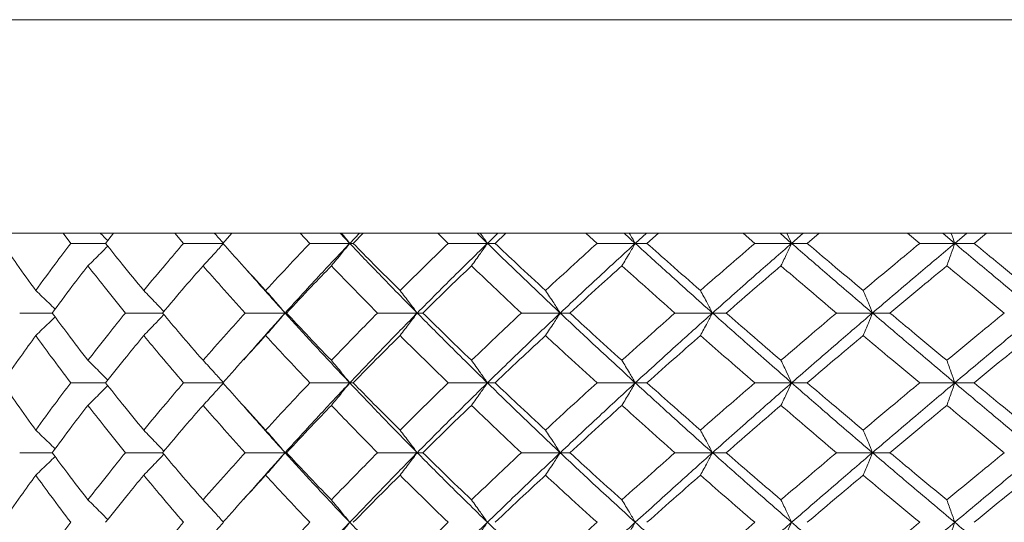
# Model space of a CAD drawing. Header units: inches. Extents: x -4.1 to 23, y -7 to 14.8.
# Tile 123 of 139: x 19.182 to 20.044, y 2.748 to 3.188. Entities that reach past the tile are written whole.
import ezdxf

# ---------------------------------------------------------------- set-up
doc = ezdxf.new("R2010")
doc.units = ezdxf.units.IN
doc.header["$MEASUREMENT"] = 0

msp = doc.modelspace()

# ---------------------------------------------------------------- linework, layer by layer
at = {"color": 7, "linetype": 'Continuous', "lineweight": 15}
for p, q in [((18.80933, 3.18838), (20.23366, 3.18838)), ((20.23382, 3.00138), (18.97184, 3.00138)), ((19.22643, 2.99256), (19.2198, 3.00138)), ((19.25694, 2.99256), (19.26404, 3.00138)), ((19.32522, 2.99256), (19.31769, 3.00138)), ((19.35965, 2.99256), (19.36761, 3.00138)), ((19.43577, 2.99256), (19.42742, 3.00138)), ((19.4707, 2.99256), (19.4624, 3.00138)), ((19.4707, 2.99256), (19.47921, 3.00138)), ((19.47374, 2.99256), (19.48248, 3.00138)), ((19.55687, 2.99256), (19.54779, 3.00138)), ((19.59129, 2.99256), (19.58228, 3.00138)), ((19.59129, 2.99256), (19.60048, 3.00138)), ((19.59797, 2.99256), (19.60738, 3.00138)), ((19.6872, 2.99256), (19.67749, 3.00138)), ((19.72073, 2.99256), (19.71112, 3.00138)), ((19.72073, 2.99256), (19.73049, 3.00138)), ((19.73097, 2.99256), (19.74096, 3.00138)), ((19.82532, 2.99256), (19.81509, 3.00138)), ((19.8576, 2.99256), (19.84748, 3.00138)), ((19.8576, 2.99256), (19.86783, 3.00138)), ((19.87128, 2.99256), (19.88174, 3.00138)), ((19.96972, 2.99256), (19.95908, 3.00138)), ((20.00039, 2.99256), (19.98988, 3.00138)), ((20.00039, 2.99256), (20.01098, 3.00138)), ((20.01737, 2.99256), (20.02818, 3.00138)), ((19.25694, 2.99256), (19.22643, 2.99256)), ((19.36027, 2.99256), (19.32522, 2.99256)), ((19.4707, 2.99256), (19.43577, 2.99256)), ((19.4707, 2.99256), (19.47374, 2.99256)), ((19.59129, 2.99256), (19.55687, 2.99256)), ((19.59129, 2.99256), (19.59797, 2.99256)), ((19.72073, 2.99256), (19.6872, 2.99256)), ((19.72073, 2.99256), (19.73097, 2.99256)), ((19.8576, 2.99256), (19.82532, 2.99256)), ((19.8576, 2.99256), (19.87128, 2.99256)), ((20.00039, 2.99256), (19.96972, 2.99256)), ((20.00039, 2.99256), (20.01737, 2.99256)), ((19.21021, 2.9316), (19.18179, 2.9316)), ((19.3068, 2.9316), (19.27428, 2.9316)), ((19.41414, 2.9316), (19.3791, 2.9316)), ((19.41414, 2.9316), (19.41535, 2.9316)), ((19.5298, 2.9316), (19.49508, 2.9316)), ((19.5298, 2.9316), (19.53467, 2.9316)), ((19.65499, 2.9316), (19.62097, 2.9316)), ((19.65499, 2.9316), (19.66346, 2.9316)), ((19.78833, 2.9316), (19.75538, 2.9316)), ((19.78833, 2.9316), (19.8003, 2.9316)), ((19.92835, 2.9316), (19.89683, 2.9316)), ((19.92835, 2.9316), (19.9437, 2.9316)), ((19.37749, 2.89038), (19.37746, 2.89038)), ((19.25694, 2.87048), (19.22643, 2.87048)), ((19.36027, 2.87048), (19.32522, 2.87048)), ((19.4707, 2.87048), (19.43577, 2.87048)), ((19.4707, 2.87048), (19.47374, 2.87048)), ((19.59129, 2.87048), (19.55687, 2.87048)), ((19.59129, 2.87048), (19.59797, 2.87048)), ((19.72073, 2.87048), (19.6872, 2.87048)), ((19.72073, 2.87048), (19.73097, 2.87048)), ((19.8576, 2.87048), (19.82532, 2.87048)), ((19.8576, 2.87048), (19.87128, 2.87048)), ((20.00039, 2.87048), (19.96972, 2.87048)), ((20.00039, 2.87048), (20.01737, 2.87048)), ((19.21021, 2.80936), (19.18179, 2.80936)), ((19.3068, 2.80936), (19.27428, 2.80936)), ((19.41414, 2.80936), (19.3791, 2.80936)), ((19.41414, 2.80936), (19.41535, 2.80936)), ((19.5298, 2.80936), (19.49508, 2.80936)), ((19.5298, 2.80936), (19.53467, 2.80936)), ((19.65499, 2.80936), (19.62097, 2.80936)), ((19.65499, 2.80936), (19.66346, 2.80936)), ((19.78833, 2.80936), (19.75538, 2.80936)), ((19.78833, 2.80936), (19.8003, 2.80936)), ((19.92835, 2.80936), (19.89683, 2.80936)), ((19.92835, 2.80936), (19.9437, 2.80936)), ((19.37749, 2.76821), (19.37747, 2.76821))]:
    msp.add_line(p, q, dxfattribs=at)
for points, knots in [([(19.25248, 3.00138), (19.25251, 3.00135), (19.25466, 2.99923), (19.25677, 2.99707), (19.25886, 2.99495)], [0, 0, 0, 0, 0.014758, 1, 1, 1, 1]), ([(19.35229, 3.00138), (19.35232, 3.00135), (19.355, 2.99844), (19.35765, 2.99549), (19.36027, 2.99256)], [0, 0, 0, 0, 0.010766, 1, 1, 1, 1]), ([(19.46357, 3.00138), (19.46359, 3.00135), (19.46599, 2.99844), (19.46836, 2.99549), (19.4707, 2.99256)], [0, 0, 0, 0, 0.010766, 1, 1, 1, 1]), ([(19.58509, 3.00138), (19.58511, 3.00135), (19.58719, 2.99844), (19.58925, 2.99549), (19.59129, 2.99256)], [0, 0, 0, 0, 0.010766, 1, 1, 1, 1]), ([(19.71552, 3.00138), (19.71554, 3.00135), (19.71729, 2.99844), (19.71902, 2.99549), (19.72073, 2.99256)], [0, 0, 0, 0, 0.010766, 1, 1, 1, 1]), ([(19.85344, 3.00138), (19.85345, 3.00135), (19.85485, 2.99844), (19.85623, 2.99549), (19.8576, 2.99256)], [0, 0, 0, 0, 0.010766, 1, 1, 1, 1]), ([(19.99733, 3.00138), (19.99734, 3.00135), (19.99837, 2.99844), (19.99938, 2.99549), (20.00039, 2.99256)], [0, 0, 0, 0, 0.010766, 1, 1, 1, 1]), ([(19.19583, 2.95129), (19.19029, 2.959), (19.18042, 2.97277), (19.17092, 2.98652), (19.16674, 2.99256)], [0, 0, 0, 0, 0.560339, 1, 1, 1, 1]), ([(19.19583, 2.95129), (19.20144, 2.959), (19.21146, 2.97277), (19.22186, 2.98652), (19.22643, 2.99256)], [0, 0, 0, 0, 0.560339, 1, 1, 1, 1]), ([(19.29038, 2.95129), (19.28404, 2.959), (19.27273, 2.97277), (19.26176, 2.98652), (19.25694, 2.99256)], [0, 0, 0, 0, 0.560339, 1, 1, 1, 1]), ([(19.29038, 2.95129), (19.29679, 2.959), (19.30824, 2.97277), (19.32003, 2.98652), (19.32522, 2.99256)], [0, 0, 0, 0, 0.560339, 1, 1, 1, 1]), ([(19.34228, 2.97293), (19.34397, 2.97473), (19.34734, 2.97834), (19.35335, 2.98487), (19.35764, 2.98964), (19.36027, 2.99256)], [0, 0, 0, 0, 0.279168, 0.558336, 1, 1, 1, 1]), ([(19.39708, 2.95129), (19.39, 2.959), (19.37738, 2.97277), (19.36506, 2.98652), (19.35965, 2.99256)], [0, 0, 0, 0, 0.560339, 1, 1, 1, 1]), ([(19.39708, 2.95129), (19.40422, 2.959), (19.41696, 2.97277), (19.43003, 2.98652), (19.43577, 2.99256)], [0, 0, 0, 0, 0.560339, 1, 1, 1, 1]), ([(19.41414, 2.9316), (19.42452, 2.943), (19.44305, 2.96334), (19.46226, 2.98364), (19.4707, 2.99256)], [0, 0, 0, 0, 0.560458, 1, 1, 1, 1]), ([(19.45462, 2.97293), (19.45613, 2.97473), (19.45914, 2.97834), (19.46451, 2.98487), (19.46835, 2.98964), (19.4707, 2.99256)], [0, 0, 0, 0, 0.279168, 0.558336, 1, 1, 1, 1]), ([(19.5298, 2.9316), (19.5186, 2.943), (19.49862, 2.96334), (19.47922, 2.98364), (19.4707, 2.99256)], [0, 0, 0, 0, 0.560458, 1, 1, 1, 1]), ([(19.51475, 2.95129), (19.50702, 2.959), (19.49322, 2.97277), (19.47969, 2.98652), (19.47374, 2.99256)], [0, 0, 0, 0, 0.560339, 1, 1, 1, 1]), ([(19.51475, 2.95129), (19.52254, 2.959), (19.53645, 2.97277), (19.55064, 2.98652), (19.55687, 2.99256)], [0, 0, 0, 0, 0.560339, 1, 1, 1, 1]), ([(19.5298, 2.9316), (19.54113, 2.943), (19.56134, 2.96334), (19.58215, 2.98364), (19.59129, 2.99256)], [0, 0, 0, 0, 0.560458, 1, 1, 1, 1]), ([(19.5773, 2.97293), (19.57862, 2.97473), (19.58124, 2.97834), (19.58591, 2.98487), (19.58925, 2.98964), (19.59129, 2.99256)], [0, 0, 0, 0, 0.279168, 0.558336, 1, 1, 1, 1]), ([(19.65499, 2.9316), (19.64295, 2.943), (19.62148, 2.96334), (19.60051, 2.98364), (19.59129, 2.99256)], [0, 0, 0, 0, 0.560458, 1, 1, 1, 1]), ([(19.64211, 2.95129), (19.6338, 2.959), (19.61898, 2.97277), (19.60438, 2.98652), (19.59797, 2.99256)], [0, 0, 0, 0, 0.560339, 1, 1, 1, 1]), ([(19.64211, 2.95129), (19.65046, 2.959), (19.66538, 2.97277), (19.68053, 2.98652), (19.6872, 2.99256)], [0, 0, 0, 0, 0.560339, 1, 1, 1, 1]), ([(19.65499, 2.9316), (19.66713, 2.943), (19.6888, 2.96334), (19.71098, 2.98364), (19.72073, 2.99256)], [0, 0, 0, 0, 0.560458, 1, 1, 1, 1]), ([(19.70898, 2.97293), (19.71009, 2.97473), (19.71229, 2.97834), (19.71621, 2.98487), (19.71901, 2.98964), (19.72073, 2.99256)], [0, 0, 0, 0, 0.279168, 0.558336, 1, 1, 1, 1]), ([(19.78833, 2.9316), (19.77559, 2.943), (19.75285, 2.96334), (19.73054, 2.98364), (19.72073, 2.99256)], [0, 0, 0, 0, 0.560458, 1, 1, 1, 1]), ([(19.77775, 2.95129), (19.76896, 2.959), (19.75328, 2.97277), (19.73778, 2.98652), (19.73097, 2.99256)], [0, 0, 0, 0, 0.560339, 1, 1, 1, 1]), ([(19.77775, 2.95129), (19.78658, 2.959), (19.80234, 2.97277), (19.8183, 2.98652), (19.82532, 2.99256)], [0, 0, 0, 0, 0.560339, 1, 1, 1, 1]), ([(19.78833, 2.9316), (19.80115, 2.943), (19.82404, 2.96334), (19.84735, 2.98364), (19.8576, 2.99256)], [0, 0, 0, 0, 0.560458, 1, 1, 1, 1]), ([(19.84822, 2.97293), (19.8491, 2.97473), (19.85086, 2.97834), (19.85399, 2.98487), (19.85623, 2.98964), (19.8576, 2.99256)], [0, 0, 0, 0, 0.279168, 0.558336, 1, 1, 1, 1]), ([(19.92835, 2.9316), (19.91504, 2.943), (19.89131, 2.96334), (19.86789, 2.98364), (19.8576, 2.99256)], [0, 0, 0, 0, 0.560458, 1, 1, 1, 1]), ([(19.9202, 2.95129), (19.91102, 2.959), (19.89465, 2.97277), (19.87842, 2.98652), (19.87128, 2.99256)], [0, 0, 0, 0, 0.560339, 1, 1, 1, 1]), ([(19.9202, 2.95129), (19.92941, 2.959), (19.94584, 2.97277), (19.96243, 2.98652), (19.96972, 2.99256)], [0, 0, 0, 0, 0.560339, 1, 1, 1, 1]), ([(19.92835, 2.9316), (19.94172, 2.943), (19.96558, 2.96334), (19.98976, 2.98364), (20.00039, 2.99256)], [0, 0, 0, 0, 0.560458, 1, 1, 1, 1]), ([(19.99349, 2.97293), (19.99414, 2.97473), (19.99543, 2.97834), (19.99773, 2.98487), (19.99938, 2.98964), (20.00039, 2.99256)], [0, 0, 0, 0, 0.279168, 0.558336, 1, 1, 1, 1]), ([(20.07352, 2.9316), (20.0598, 2.943), (20.03532, 2.96334), (20.01105, 2.98364), (20.00039, 2.99256)], [0, 0, 0, 0, 0.560458, 1, 1, 1, 1]), ([(20.06789, 2.95129), (20.05843, 2.959), (20.04154, 2.97277), (20.02476, 2.98652), (20.01737, 2.99256)], [0, 0, 0, 0, 0.560339, 1, 1, 1, 1]), ([(19.24152, 2.97293), (19.24337, 2.97473), (19.24706, 2.97834), (19.25285, 2.98407), (19.25676, 2.98804), (19.25886, 2.99017)], [0, 0, 0, 0, 0.317535, 0.635069, 1, 1, 1, 1]), ([(19.21021, 2.9316), (19.21596, 2.93933), (19.22621, 2.95311), (19.23684, 2.96687), (19.24152, 2.97293)], [0, 0, 0, 0, 0.560274, 1, 1, 1, 1]), ([(19.27428, 2.9316), (19.26807, 2.93933), (19.25698, 2.95311), (19.24624, 2.96687), (19.24152, 2.97293)], [0, 0, 0, 0, 0.560274, 1, 1, 1, 1]), ([(19.3068, 2.9316), (19.31333, 2.93933), (19.32499, 2.95311), (19.337, 2.96687), (19.34228, 2.97293)], [0, 0, 0, 0, 0.5602736, 1, 1, 1, 1]), ([(19.3791, 2.9316), (19.37214, 2.93933), (19.35971, 2.95311), (19.34761, 2.96687), (19.34228, 2.97293)], [0, 0, 0, 0, 0.560274, 1, 1, 1, 1]), ([(19.41414, 2.9316), (19.40386, 2.943), (19.39158, 2.95662), (19.37976, 2.97021), (19.37783, 2.97242)], [0, 0, 0, 0, 0.837269, 1, 1, 1, 1]), ([(19.41535, 2.9316), (19.4226, 2.93933), (19.43554, 2.95311), (19.44879, 2.96687), (19.45462, 2.97293)], [0, 0, 0, 0, 0.560274, 1, 1, 1, 1]), ([(19.49508, 2.9316), (19.48745, 2.93933), (19.47383, 2.95311), (19.46049, 2.96687), (19.45462, 2.97293)], [0, 0, 0, 0, 0.560274, 1, 1, 1, 1]), ([(19.53467, 2.9316), (19.54256, 2.93933), (19.55664, 2.95311), (19.57099, 2.96687), (19.5773, 2.97293)], [0, 0, 0, 0, 0.560274, 1, 1, 1, 1]), ([(19.62097, 2.9316), (19.61275, 2.93933), (19.59808, 2.95311), (19.58365, 2.96687), (19.5773, 2.97293)], [0, 0, 0, 0, 0.5602736, 1, 1, 1, 1]), ([(19.66346, 2.9316), (19.6719, 2.93933), (19.68696, 2.95311), (19.70226, 2.96687), (19.70898, 2.97293)], [0, 0, 0, 0, 0.560274, 1, 1, 1, 1]), ([(19.75538, 2.9316), (19.74666, 2.93933), (19.7311, 2.95311), (19.71574, 2.96687), (19.70898, 2.97293)], [0, 0, 0, 0, 0.560274, 1, 1, 1, 1]), ([(19.8003, 2.9316), (19.8092, 2.93933), (19.82508, 2.95311), (19.84115, 2.96687), (19.84822, 2.97293)], [0, 0, 0, 0, 0.560274, 1, 1, 1, 1]), ([(19.89683, 2.9316), (19.88771, 2.93933), (19.87143, 2.95311), (19.85531, 2.96687), (19.84822, 2.97293)], [0, 0, 0, 0, 0.5602736, 1, 1, 1, 1]), ([(19.9437, 2.9316), (19.95296, 2.93933), (19.96949, 2.95311), (19.98616, 2.96687), (19.99349, 2.97293)], [0, 0, 0, 0, 0.560274, 1, 1, 1, 1]), ([(20.04378, 2.9316), (20.03436, 2.93933), (20.01755, 2.95311), (20.00084, 2.96687), (19.99349, 2.97293)], [0, 0, 0, 0, 0.560274, 1, 1, 1, 1]), ([(19.19583, 2.95129), (19.19775, 2.94949), (19.20159, 2.94587), (19.20724, 2.94047), (19.21096, 2.93683), (19.21279, 2.93504)], [0, 0, 0, 0, 0.337228, 0.674456, 1, 1, 1, 1]), ([(19.29038, 2.95129), (19.29215, 2.94949), (19.29569, 2.94587), (19.30156, 2.93978), (19.30563, 2.93545), (19.30796, 2.93297)], [0, 0, 0, 0, 0.299514, 0.599028, 1, 1, 1, 1]), ([(19.39708, 2.95129), (19.39868, 2.94949), (19.40188, 2.94587), (19.40757, 2.93933), (19.41164, 2.93454), (19.41414, 2.9316)], [0, 0, 0, 0, 0.27887, 0.557739, 1, 1, 1, 1]), ([(19.51475, 2.95129), (19.51616, 2.94949), (19.51898, 2.94587), (19.52401, 2.93933), (19.5276, 2.93454), (19.5298, 2.9316)], [0, 0, 0, 0, 0.27887, 0.557739, 1, 1, 1, 1]), ([(19.64211, 2.95129), (19.64331, 2.94949), (19.64573, 2.94587), (19.65003, 2.93933), (19.65311, 2.93454), (19.65499, 2.9316)], [0, 0, 0, 0, 0.27887, 0.557739, 1, 1, 1, 1]), ([(19.77775, 2.95129), (19.77874, 2.94949), (19.78073, 2.94587), (19.78426, 2.93933), (19.78678, 2.93454), (19.78833, 2.9316)], [0, 0, 0, 0, 0.27887, 0.557739, 1, 1, 1, 1]), ([(19.9202, 2.95129), (19.92096, 2.94949), (19.92249, 2.94587), (19.92521, 2.93933), (19.92716, 2.93454), (19.92835, 2.9316)], [0, 0, 0, 0, 0.27887, 0.557739, 1, 1, 1, 1]), ([(19.24152, 2.8902), (19.23557, 2.89794), (19.22496, 2.91174), (19.21472, 2.92554), (19.21021, 2.9316)], [0, 0, 0, 0, 0.5601361, 1, 1, 1, 1]), ([(19.24152, 2.8902), (19.24754, 2.89794), (19.25829, 2.91174), (19.2694, 2.92554), (19.27428, 2.9316)], [0, 0, 0, 0, 0.560136, 1, 1, 1, 1]), ([(19.34228, 2.8902), (19.33557, 2.89794), (19.32358, 2.91174), (19.31192, 2.92554), (19.3068, 2.9316)], [0, 0, 0, 0, 0.5601361, 1, 1, 1, 1]), ([(19.34228, 2.8902), (19.34907, 2.89794), (19.36118, 2.91174), (19.37362, 2.92554), (19.3791, 2.9316)], [0, 0, 0, 0, 0.5601361, 1, 1, 1, 1]), ([(19.37787, 2.89069), (19.38193, 2.89537), (19.39376, 2.90901), (19.40606, 2.92265), (19.41414, 2.9316)], [0, 0, 0, 0, 0.342974, 1, 1, 1, 1]), ([(19.39708, 2.9119), (19.39868, 2.91371), (19.40187, 2.91732), (19.40757, 2.92387), (19.41164, 2.92866), (19.41414, 2.9316)], [0, 0, 0, 0, 0.2787754, 0.5575509, 1, 1, 1, 1]), ([(19.4707, 2.87048), (19.45996, 2.8819), (19.4408, 2.90228), (19.42228, 2.92265), (19.41414, 2.9316)], [0, 0, 0, 0, 0.5601553, 1, 1, 1, 1]), ([(19.45462, 2.8902), (19.44721, 2.89794), (19.43397, 2.91174), (19.42104, 2.92554), (19.41535, 2.9316)], [0, 0, 0, 0, 0.560136, 1, 1, 1, 1]), ([(19.45462, 2.8902), (19.4621, 2.89794), (19.47544, 2.91174), (19.48908, 2.92554), (19.49508, 2.9316)], [0, 0, 0, 0, 0.560136, 1, 1, 1, 1]), ([(19.4707, 2.87048), (19.48157, 2.8819), (19.50097, 2.90228), (19.521, 2.92265), (19.5298, 2.9316)], [0, 0, 0, 0, 0.560155, 1, 1, 1, 1]), ([(19.51475, 2.9119), (19.51616, 2.91371), (19.51898, 2.91732), (19.52401, 2.92387), (19.5276, 2.92866), (19.5298, 2.9316)], [0, 0, 0, 0, 0.2787754, 0.5575509, 1, 1, 1, 1]), ([(19.59129, 2.87048), (19.57966, 2.8819), (19.55889, 2.90228), (19.53869, 2.92265), (19.5298, 2.9316)], [0, 0, 0, 0, 0.560155, 1, 1, 1, 1]), ([(19.5773, 2.8902), (19.56927, 2.89794), (19.55494, 2.91174), (19.54086, 2.92554), (19.53467, 2.9316)], [0, 0, 0, 0, 0.560136, 1, 1, 1, 1]), ([(19.5773, 2.8902), (19.58539, 2.89794), (19.59982, 2.91174), (19.61451, 2.92554), (19.62097, 2.9316)], [0, 0, 0, 0, 0.560136, 1, 1, 1, 1]), ([(19.59129, 2.87048), (19.60304, 2.8819), (19.62401, 2.90228), (19.64553, 2.92265), (19.65499, 2.9316)], [0, 0, 0, 0, 0.560155, 1, 1, 1, 1]), ([(19.64211, 2.9119), (19.64331, 2.91371), (19.64573, 2.91732), (19.65003, 2.92387), (19.6531, 2.92866), (19.65499, 2.9316)], [0, 0, 0, 0, 0.278775, 0.557551, 1, 1, 1, 1]), ([(19.72073, 2.87048), (19.70833, 2.8819), (19.68618, 2.90228), (19.66452, 2.92265), (19.65499, 2.9316)], [0, 0, 0, 0, 0.5601553, 1, 1, 1, 1]), ([(19.70898, 2.8902), (19.70043, 2.89794), (19.68515, 2.91174), (19.67008, 2.92554), (19.66346, 2.9316)], [0, 0, 0, 0, 0.560136, 1, 1, 1, 1]), ([(19.70898, 2.8902), (19.71759, 2.89794), (19.73295, 2.91174), (19.74853, 2.92554), (19.75538, 2.9316)], [0, 0, 0, 0, 0.560136, 1, 1, 1, 1]), ([(19.72073, 2.87048), (19.73323, 2.8819), (19.75555, 2.90228), (19.77831, 2.92265), (19.78833, 2.9316)], [0, 0, 0, 0, 0.560155, 1, 1, 1, 1]), ([(19.77775, 2.9119), (19.77874, 2.91371), (19.78072, 2.91732), (19.78425, 2.92387), (19.78678, 2.92866), (19.78833, 2.9316)], [0, 0, 0, 0, 0.278775, 0.557551, 1, 1, 1, 1]), ([(19.8576, 2.87048), (19.84456, 2.8819), (19.82128, 2.90228), (19.79839, 2.92265), (19.78833, 2.9316)], [0, 0, 0, 0, 0.560155, 1, 1, 1, 1]), ([(19.84822, 2.8902), (19.83923, 2.89794), (19.82317, 2.91174), (19.80729, 2.92554), (19.8003, 2.9316)], [0, 0, 0, 0, 0.560136, 1, 1, 1, 1]), ([(19.84822, 2.8902), (19.85725, 2.89794), (19.87337, 2.91174), (19.88966, 2.92554), (19.89683, 2.9316)], [0, 0, 0, 0, 0.560136, 1, 1, 1, 1]), ([(19.8576, 2.87048), (19.87071, 2.8819), (19.89412, 2.90228), (19.91789, 2.92265), (19.92835, 2.9316)], [0, 0, 0, 0, 0.560155, 1, 1, 1, 1]), ([(19.9202, 2.9119), (19.92096, 2.91371), (19.92249, 2.91732), (19.92521, 2.92387), (19.92715, 2.92866), (19.92835, 2.9316)], [0, 0, 0, 0, 0.2787754, 0.5575509, 1, 1, 1, 1]), ([(20.00039, 2.87048), (19.98686, 2.8819), (19.96271, 2.90228), (19.93884, 2.92265), (19.92835, 2.9316)], [0, 0, 0, 0, 0.560155, 1, 1, 1, 1]), ([(19.99349, 2.8902), (19.98416, 2.89794), (19.9675, 2.91174), (19.95097, 2.92554), (19.9437, 2.9316)], [0, 0, 0, 0, 0.560136, 1, 1, 1, 1]), ([(19.99349, 2.8902), (20.00285, 2.89794), (20.01955, 2.91174), (20.03638, 2.92554), (20.04378, 2.9316)], [0, 0, 0, 0, 0.560136, 1, 1, 1, 1]), ([(20.00039, 2.87048), (20.01398, 2.8819), (20.03823, 2.90228), (20.06274, 2.92265), (20.07352, 2.9316)], [0, 0, 0, 0, 0.5601553, 1, 1, 1, 1]), ([(19.19583, 2.9119), (19.19774, 2.91371), (19.20158, 2.91732), (19.20724, 2.92273), (19.21095, 2.92637), (19.21278, 2.92816)], [0, 0, 0, 0, 0.337204, 0.674407, 1, 1, 1, 1]), ([(19.29038, 2.9119), (19.29215, 2.91371), (19.29569, 2.91732), (19.30155, 2.92342), (19.30563, 2.92775), (19.30796, 2.93023)], [0, 0, 0, 0, 0.299439, 0.598878, 1, 1, 1, 1]), ([(19.16674, 2.87048), (19.17207, 2.87821), (19.18158, 2.89202), (19.19147, 2.90583), (19.19583, 2.9119)], [0, 0, 0, 0, 0.560071, 1, 1, 1, 1]), ([(19.22643, 2.87048), (19.22061, 2.87821), (19.21024, 2.89202), (19.20023, 2.90583), (19.19583, 2.9119)], [0, 0, 0, 0, 0.560071, 1, 1, 1, 1]), ([(19.25694, 2.87048), (19.26309, 2.87821), (19.27406, 2.89202), (19.2854, 2.90583), (19.29038, 2.9119)], [0, 0, 0, 0, 0.560071, 1, 1, 1, 1]), ([(19.32522, 2.87048), (19.31862, 2.87821), (19.30685, 2.89202), (19.29541, 2.90583), (19.29038, 2.9119)], [0, 0, 0, 0, 0.560071, 1, 1, 1, 1]), ([(19.35965, 2.87048), (19.36655, 2.87821), (19.37887, 2.89202), (19.39152, 2.90583), (19.39708, 2.9119)], [0, 0, 0, 0, 0.560071, 1, 1, 1, 1]), ([(19.43577, 2.87048), (19.42847, 2.87821), (19.41542, 2.89202), (19.40268, 2.90583), (19.39708, 2.9119)], [0, 0, 0, 0, 0.560071, 1, 1, 1, 1]), ([(19.47374, 2.87048), (19.48132, 2.87821), (19.49485, 2.89202), (19.50867, 2.90583), (19.51475, 2.9119)], [0, 0, 0, 0, 0.5600706, 1, 1, 1, 1]), ([(19.55687, 2.87048), (19.54894, 2.87821), (19.53477, 2.89202), (19.52087, 2.90583), (19.51475, 2.9119)], [0, 0, 0, 0, 0.560071, 1, 1, 1, 1]), ([(19.59797, 2.87048), (19.60614, 2.87821), (19.62074, 2.89202), (19.63558, 2.90583), (19.64211, 2.9119)], [0, 0, 0, 0, 0.560071, 1, 1, 1, 1]), ([(19.6872, 2.87048), (19.67872, 2.87821), (19.66358, 2.89202), (19.64867, 2.90583), (19.64211, 2.9119)], [0, 0, 0, 0, 0.560071, 1, 1, 1, 1]), ([(19.73097, 2.87048), (19.73965, 2.87821), (19.75514, 2.89202), (19.77084, 2.90583), (19.77775, 2.9119)], [0, 0, 0, 0, 0.560071, 1, 1, 1, 1]), ([(19.82532, 2.87048), (19.81639, 2.87821), (19.80044, 2.89202), (19.78468, 2.90583), (19.77775, 2.9119)], [0, 0, 0, 0, 0.560071, 1, 1, 1, 1]), ([(19.87128, 2.87048), (19.88037, 2.87821), (19.8966, 2.89202), (19.91299, 2.90583), (19.9202, 2.9119)], [0, 0, 0, 0, 0.560071, 1, 1, 1, 1]), ([(19.96972, 2.87048), (19.96044, 2.87821), (19.94386, 2.89202), (19.92743, 2.90583), (19.9202, 2.9119)], [0, 0, 0, 0, 0.560071, 1, 1, 1, 1]), ([(20.01737, 2.87048), (20.02677, 2.87821), (20.04356, 2.89202), (20.06046, 2.90583), (20.06789, 2.9119)], [0, 0, 0, 0, 0.560071, 1, 1, 1, 1]), ([(19.24152, 2.8902), (19.24336, 2.8884), (19.24705, 2.88478), (19.25284, 2.87902), (19.25676, 2.87502), (19.25886, 2.87288)], [0, 0, 0, 0, 0.316926, 0.633852, 1, 1, 1, 1]), ([(19.34228, 2.8902), (19.34397, 2.8884), (19.34734, 2.88478), (19.35334, 2.87822), (19.35764, 2.87342), (19.36027, 2.87048)], [0, 0, 0, 0, 0.278676, 0.557352, 1, 1, 1, 1]), ([(19.45462, 2.8902), (19.45613, 2.8884), (19.45914, 2.88478), (19.46451, 2.87822), (19.46834, 2.87342), (19.4707, 2.87048)], [0, 0, 0, 0, 0.278676, 0.557352, 1, 1, 1, 1]), ([(19.5773, 2.8902), (19.57861, 2.8884), (19.58123, 2.88478), (19.5859, 2.87822), (19.58924, 2.87342), (19.59129, 2.87048)], [0, 0, 0, 0, 0.278676, 0.557352, 1, 1, 1, 1]), ([(19.70898, 2.8902), (19.71008, 2.8884), (19.71228, 2.88478), (19.71621, 2.87822), (19.71901, 2.87342), (19.72073, 2.87048)], [0, 0, 0, 0, 0.278676, 0.557352, 1, 1, 1, 1]), ([(19.84822, 2.8902), (19.8491, 2.8884), (19.85086, 2.88478), (19.85399, 2.87822), (19.85622, 2.87342), (19.8576, 2.87048)], [0, 0, 0, 0, 0.278676, 0.557352, 1, 1, 1, 1]), ([(19.99349, 2.8902), (19.99414, 2.8884), (19.99543, 2.88478), (19.99773, 2.87822), (19.99938, 2.87342), (20.00039, 2.87048)], [0, 0, 0, 0, 0.278676, 0.557352, 1, 1, 1, 1]), ([(19.19583, 2.82906), (19.19029, 2.83679), (19.18041, 2.8506), (19.17092, 2.8644), (19.16674, 2.87048)], [0, 0, 0, 0, 0.559933, 1, 1, 1, 1]), ([(19.19583, 2.82906), (19.20144, 2.83679), (19.21146, 2.8506), (19.22185, 2.8644), (19.22643, 2.87048)], [0, 0, 0, 0, 0.559933, 1, 1, 1, 1]), ([(19.29038, 2.82906), (19.28404, 2.83679), (19.27273, 2.8506), (19.26176, 2.8644), (19.25694, 2.87048)], [0, 0, 0, 0, 0.559933, 1, 1, 1, 1]), ([(19.29038, 2.82906), (19.29679, 2.83679), (19.30824, 2.8506), (19.32003, 2.8644), (19.32522, 2.87048)], [0, 0, 0, 0, 0.559933, 1, 1, 1, 1]), ([(19.34228, 2.85076), (19.34397, 2.85257), (19.34734, 2.85618), (19.35334, 2.86274), (19.35764, 2.86754), (19.36027, 2.87048)], [0, 0, 0, 0, 0.278676, 0.557352, 1, 1, 1, 1]), ([(19.39708, 2.82906), (19.39001, 2.83679), (19.37737, 2.8506), (19.36506, 2.8644), (19.35965, 2.87048)], [0, 0, 0, 0, 0.559933, 1, 1, 1, 1]), ([(19.39708, 2.82906), (19.40422, 2.83679), (19.41697, 2.8506), (19.43003, 2.8644), (19.43577, 2.87048)], [0, 0, 0, 0, 0.559933, 1, 1, 1, 1]), ([(19.41414, 2.80936), (19.42452, 2.82076), (19.44306, 2.84113), (19.46225, 2.86151), (19.4707, 2.87048)], [0, 0, 0, 0, 0.559853, 1, 1, 1, 1]), ([(19.45462, 2.85076), (19.45613, 2.85257), (19.45914, 2.85618), (19.46451, 2.86274), (19.46834, 2.86754), (19.4707, 2.87048)], [0, 0, 0, 0, 0.278676, 0.557352, 1, 1, 1, 1]), ([(19.5298, 2.80936), (19.51861, 2.82076), (19.4986, 2.84113), (19.47923, 2.86151), (19.4707, 2.87048)], [0, 0, 0, 0, 0.559853, 1, 1, 1, 1]), ([(19.51475, 2.82906), (19.50702, 2.83679), (19.49321, 2.8506), (19.47969, 2.8644), (19.47374, 2.87048)], [0, 0, 0, 0, 0.559933, 1, 1, 1, 1]), ([(19.51475, 2.82906), (19.52254, 2.83679), (19.53645, 2.8506), (19.55063, 2.8644), (19.55687, 2.87048)], [0, 0, 0, 0, 0.559933, 1, 1, 1, 1]), ([(19.5298, 2.80936), (19.54113, 2.82076), (19.56135, 2.84113), (19.58214, 2.86151), (19.59129, 2.87048)], [0, 0, 0, 0, 0.559853, 1, 1, 1, 1]), ([(19.5773, 2.85076), (19.57861, 2.85257), (19.58123, 2.85618), (19.5859, 2.86274), (19.58924, 2.86754), (19.59129, 2.87048)], [0, 0, 0, 0, 0.278676, 0.557352, 1, 1, 1, 1]), ([(19.65499, 2.80936), (19.64296, 2.82076), (19.62147, 2.84113), (19.60051, 2.86151), (19.59129, 2.87048)], [0, 0, 0, 0, 0.5598527, 1, 1, 1, 1]), ([(19.64211, 2.82906), (19.6338, 2.83679), (19.61897, 2.8506), (19.60439, 2.8644), (19.59797, 2.87048)], [0, 0, 0, 0, 0.559933, 1, 1, 1, 1]), ([(19.64211, 2.82906), (19.65046, 2.83679), (19.66538, 2.8506), (19.68053, 2.8644), (19.6872, 2.87048)], [0, 0, 0, 0, 0.559933, 1, 1, 1, 1]), ([(19.65499, 2.80936), (19.66713, 2.82076), (19.68881, 2.84113), (19.71098, 2.86151), (19.72073, 2.87048)], [0, 0, 0, 0, 0.5598527, 1, 1, 1, 1]), ([(19.70898, 2.85076), (19.71008, 2.85257), (19.71228, 2.85618), (19.71621, 2.86274), (19.71901, 2.86754), (19.72073, 2.87048)], [0, 0, 0, 0, 0.278676, 0.557352, 1, 1, 1, 1]), ([(19.78833, 2.80936), (19.77559, 2.82076), (19.75284, 2.84113), (19.73054, 2.86151), (19.72073, 2.87048)], [0, 0, 0, 0, 0.559853, 1, 1, 1, 1]), ([(19.77775, 2.82906), (19.76896, 2.83679), (19.75327, 2.8506), (19.73778, 2.8644), (19.73097, 2.87048)], [0, 0, 0, 0, 0.559933, 1, 1, 1, 1]), ([(19.77775, 2.82906), (19.78658, 2.83679), (19.80235, 2.8506), (19.8183, 2.8644), (19.82532, 2.87048)], [0, 0, 0, 0, 0.559933, 1, 1, 1, 1]), ([(19.78833, 2.80936), (19.80115, 2.82076), (19.82406, 2.84113), (19.84734, 2.86151), (19.8576, 2.87048)], [0, 0, 0, 0, 0.559853, 1, 1, 1, 1]), ([(19.84822, 2.85076), (19.8491, 2.85257), (19.85086, 2.85618), (19.85399, 2.86274), (19.85622, 2.86754), (19.8576, 2.87048)], [0, 0, 0, 0, 0.278676, 0.557352, 1, 1, 1, 1]), ([(19.92835, 2.80936), (19.91505, 2.82076), (19.89129, 2.84113), (19.86789, 2.86151), (19.8576, 2.87048)], [0, 0, 0, 0, 0.559853, 1, 1, 1, 1]), ([(19.9202, 2.82906), (19.91103, 2.83679), (19.89464, 2.8506), (19.87842, 2.8644), (19.87128, 2.87048)], [0, 0, 0, 0, 0.559933, 1, 1, 1, 1]), ([(19.9202, 2.82906), (19.9294, 2.83679), (19.94584, 2.8506), (19.96242, 2.8644), (19.96972, 2.87048)], [0, 0, 0, 0, 0.559933, 1, 1, 1, 1]), ([(19.92835, 2.80936), (19.94172, 2.82076), (19.96559, 2.84113), (19.98975, 2.86151), (20.00039, 2.87048)], [0, 0, 0, 0, 0.5598527, 1, 1, 1, 1]), ([(19.99349, 2.85076), (19.99414, 2.85257), (19.99543, 2.85618), (19.99773, 2.86274), (19.99938, 2.86754), (20.00039, 2.87048)], [0, 0, 0, 0, 0.278676, 0.557352, 1, 1, 1, 1]), ([(20.07352, 2.80936), (20.05981, 2.82076), (20.0353, 2.84113), (20.01106, 2.86151), (20.00039, 2.87048)], [0, 0, 0, 0, 0.559853, 1, 1, 1, 1]), ([(20.06789, 2.82906), (20.05843, 2.83679), (20.04154, 2.8506), (20.02476, 2.8644), (20.01737, 2.87048)], [0, 0, 0, 0, 0.559933, 1, 1, 1, 1]), ([(19.24152, 2.85076), (19.24336, 2.85257), (19.24705, 2.85618), (19.25284, 2.86194), (19.25676, 2.86594), (19.25886, 2.86808)], [0, 0, 0, 0, 0.3169766, 0.6339533, 1, 1, 1, 1]), ([(19.21021, 2.80936), (19.21595, 2.81708), (19.22622, 2.83088), (19.23684, 2.84468), (19.24152, 2.85076)], [0, 0, 0, 0, 0.559868, 1, 1, 1, 1]), ([(19.27428, 2.80936), (19.26807, 2.81708), (19.25697, 2.83088), (19.24624, 2.84468), (19.24152, 2.85076)], [0, 0, 0, 0, 0.559868, 1, 1, 1, 1]), ([(19.3068, 2.80936), (19.31333, 2.81708), (19.325, 2.83088), (19.337, 2.84468), (19.34228, 2.85076)], [0, 0, 0, 0, 0.559868, 1, 1, 1, 1]), ([(19.3791, 2.80936), (19.37214, 2.81708), (19.35971, 2.83088), (19.34761, 2.84468), (19.34228, 2.85076)], [0, 0, 0, 0, 0.559868, 1, 1, 1, 1]), ([(19.41414, 2.80936), (19.40386, 2.82076), (19.39158, 2.83439), (19.37976, 2.84803), (19.37783, 2.85026)], [0, 0, 0, 0, 0.8366004, 1, 1, 1, 1]), ([(19.41535, 2.80936), (19.4226, 2.81708), (19.43554, 2.83088), (19.44879, 2.84468), (19.45462, 2.85076)], [0, 0, 0, 0, 0.559868, 1, 1, 1, 1]), ([(19.49508, 2.80936), (19.48745, 2.81708), (19.47382, 2.83088), (19.46049, 2.84468), (19.45462, 2.85076)], [0, 0, 0, 0, 0.559868, 1, 1, 1, 1]), ([(19.53467, 2.80936), (19.54256, 2.81708), (19.55664, 2.83088), (19.57099, 2.84468), (19.5773, 2.85076)], [0, 0, 0, 0, 0.559868, 1, 1, 1, 1]), ([(19.62097, 2.80936), (19.61275, 2.81708), (19.59807, 2.83088), (19.58365, 2.84468), (19.5773, 2.85076)], [0, 0, 0, 0, 0.559868, 1, 1, 1, 1]), ([(19.66346, 2.80936), (19.6719, 2.81708), (19.68697, 2.83088), (19.70226, 2.84468), (19.70898, 2.85076)], [0, 0, 0, 0, 0.559868, 1, 1, 1, 1]), ([(19.75538, 2.80936), (19.74666, 2.81708), (19.73109, 2.83088), (19.71574, 2.84468), (19.70898, 2.85076)], [0, 0, 0, 0, 0.559868, 1, 1, 1, 1]), ([(19.8003, 2.80936), (19.8092, 2.81708), (19.82509, 2.83088), (19.84115, 2.84468), (19.84822, 2.85076)], [0, 0, 0, 0, 0.5598675, 1, 1, 1, 1]), ([(19.89683, 2.80936), (19.88771, 2.81708), (19.87143, 2.83088), (19.85531, 2.84468), (19.84822, 2.85076)], [0, 0, 0, 0, 0.559868, 1, 1, 1, 1]), ([(19.9437, 2.80936), (19.95296, 2.81708), (19.96949, 2.83088), (19.98616, 2.84468), (19.99349, 2.85076)], [0, 0, 0, 0, 0.559868, 1, 1, 1, 1]), ([(20.04378, 2.80936), (20.03436, 2.81708), (20.01754, 2.83088), (20.00084, 2.84468), (19.99349, 2.85076)], [0, 0, 0, 0, 0.559868, 1, 1, 1, 1]), ([(19.19583, 2.82906), (19.19774, 2.82725), (19.20158, 2.82364), (19.20724, 2.81823), (19.21096, 2.81459), (19.21278, 2.8128)], [0, 0, 0, 0, 0.337121, 0.674241, 1, 1, 1, 1]), ([(19.29038, 2.82906), (19.29215, 2.82725), (19.29569, 2.82364), (19.30155, 2.81754), (19.30563, 2.81321), (19.30796, 2.81073)], [0, 0, 0, 0, 0.299416, 0.598831, 1, 1, 1, 1]), ([(19.39708, 2.82906), (19.39868, 2.82725), (19.40187, 2.82364), (19.40757, 2.81709), (19.41164, 2.8123), (19.41414, 2.80936)], [0, 0, 0, 0, 0.278775, 0.557551, 1, 1, 1, 1]), ([(19.51475, 2.82906), (19.51616, 2.82725), (19.51898, 2.82364), (19.52401, 2.81709), (19.5276, 2.8123), (19.5298, 2.80936)], [0, 0, 0, 0, 0.278775, 0.557551, 1, 1, 1, 1]), ([(19.64211, 2.82906), (19.64331, 2.82725), (19.64573, 2.82364), (19.65003, 2.81709), (19.6531, 2.8123), (19.65499, 2.80936)], [0, 0, 0, 0, 0.2787754, 0.5575509, 1, 1, 1, 1]), ([(19.77775, 2.82906), (19.77874, 2.82725), (19.78072, 2.82364), (19.78425, 2.81709), (19.78678, 2.8123), (19.78833, 2.80936)], [0, 0, 0, 0, 0.278775, 0.557551, 1, 1, 1, 1]), ([(19.9202, 2.82906), (19.92096, 2.82725), (19.92249, 2.82364), (19.92521, 2.81709), (19.92715, 2.8123), (19.92835, 2.80936)], [0, 0, 0, 0, 0.2787754, 0.5575509, 1, 1, 1, 1]), ([(19.19583, 2.78967), (19.19775, 2.79148), (19.20159, 2.79509), (19.20724, 2.80049), (19.21096, 2.80413), (19.21278, 2.80592)], [0, 0, 0, 0, 0.337318, 0.674635, 1, 1, 1, 1]), ([(19.24152, 2.76803), (19.23558, 2.77574), (19.22496, 2.78951), (19.21472, 2.80329), (19.21021, 2.80936)], [0, 0, 0, 0, 0.55973, 1, 1, 1, 1]), ([(19.24152, 2.76803), (19.24754, 2.77574), (19.25829, 2.78951), (19.26939, 2.80329), (19.27428, 2.80936)], [0, 0, 0, 0, 0.55973, 1, 1, 1, 1]), ([(19.29038, 2.78967), (19.29215, 2.79148), (19.29569, 2.79509), (19.30156, 2.80118), (19.30563, 2.80551), (19.30796, 2.80799)], [0, 0, 0, 0, 0.29954, 0.59908, 1, 1, 1, 1]), ([(19.34228, 2.76803), (19.33557, 2.77574), (19.32357, 2.78951), (19.31193, 2.80329), (19.3068, 2.80936)], [0, 0, 0, 0, 0.55973, 1, 1, 1, 1]), ([(19.34228, 2.76803), (19.34907, 2.77574), (19.36119, 2.78951), (19.37362, 2.80329), (19.3791, 2.80936)], [0, 0, 0, 0, 0.55973, 1, 1, 1, 1]), ([(19.37787, 2.76853), (19.38192, 2.77318), (19.39376, 2.78678), (19.40605, 2.8004), (19.41414, 2.80936)], [0, 0, 0, 0, 0.342279, 1, 1, 1, 1]), ([(19.39708, 2.78967), (19.39868, 2.79148), (19.40188, 2.79509), (19.40757, 2.80163), (19.41164, 2.80642), (19.41414, 2.80936)], [0, 0, 0, 0, 0.27887, 0.557739, 1, 1, 1, 1]), ([(19.4707, 2.7484), (19.45997, 2.75976), (19.44079, 2.78006), (19.42229, 2.8004), (19.41414, 2.80936)], [0, 0, 0, 0, 0.55955, 1, 1, 1, 1]), ([(19.45462, 2.76803), (19.44721, 2.77574), (19.43397, 2.78951), (19.42104, 2.80329), (19.41535, 2.80936)], [0, 0, 0, 0, 0.55973, 1, 1, 1, 1]), ([(19.45462, 2.76803), (19.4621, 2.77574), (19.47545, 2.78951), (19.48908, 2.80329), (19.49508, 2.80936)], [0, 0, 0, 0, 0.55973, 1, 1, 1, 1]), ([(19.4707, 2.7484), (19.48156, 2.75976), (19.50098, 2.78006), (19.52099, 2.8004), (19.5298, 2.80936)], [0, 0, 0, 0, 0.55955, 1, 1, 1, 1]), ([(19.51475, 2.78967), (19.51616, 2.79148), (19.51898, 2.79509), (19.52401, 2.80163), (19.5276, 2.80642), (19.5298, 2.80936)], [0, 0, 0, 0, 0.27887, 0.557739, 1, 1, 1, 1]), ([(19.59129, 2.7484), (19.57966, 2.75976), (19.55888, 2.78006), (19.53869, 2.8004), (19.5298, 2.80936)], [0, 0, 0, 0, 0.55955, 1, 1, 1, 1]), ([(19.5773, 2.76803), (19.56928, 2.77574), (19.55493, 2.78951), (19.54086, 2.80329), (19.53467, 2.80936)], [0, 0, 0, 0, 0.55973, 1, 1, 1, 1]), ([(19.5773, 2.76803), (19.58539, 2.77574), (19.59983, 2.78951), (19.61451, 2.80329), (19.62097, 2.80936)], [0, 0, 0, 0, 0.55973, 1, 1, 1, 1]), ([(19.59129, 2.7484), (19.60304, 2.75976), (19.62403, 2.78006), (19.64552, 2.8004), (19.65499, 2.80936)], [0, 0, 0, 0, 0.55955, 1, 1, 1, 1]), ([(19.64211, 2.78967), (19.64331, 2.79148), (19.64573, 2.79509), (19.65003, 2.80163), (19.65311, 2.80642), (19.65499, 2.80936)], [0, 0, 0, 0, 0.27887, 0.557739, 1, 1, 1, 1]), ([(19.72073, 2.7484), (19.70833, 2.75976), (19.68617, 2.78006), (19.66452, 2.8004), (19.65499, 2.80936)], [0, 0, 0, 0, 0.5595503, 1, 1, 1, 1]), ([(19.70898, 2.76803), (19.70043, 2.77574), (19.68514, 2.78951), (19.67009, 2.80329), (19.66346, 2.80936)], [0, 0, 0, 0, 0.55973, 1, 1, 1, 1]), ([(19.70898, 2.76803), (19.71759, 2.77574), (19.73296, 2.78951), (19.74852, 2.80329), (19.75538, 2.80936)], [0, 0, 0, 0, 0.55973, 1, 1, 1, 1]), ([(19.72073, 2.7484), (19.73323, 2.75976), (19.75556, 2.78006), (19.77831, 2.8004), (19.78833, 2.80936)], [0, 0, 0, 0, 0.55955, 1, 1, 1, 1]), ([(19.77775, 2.78967), (19.77874, 2.79148), (19.78073, 2.79509), (19.78426, 2.80163), (19.78678, 2.80642), (19.78833, 2.80936)], [0, 0, 0, 0, 0.27887, 0.557739, 1, 1, 1, 1]), ([(19.8576, 2.7484), (19.84456, 2.75976), (19.82127, 2.78006), (19.7984, 2.8004), (19.78833, 2.80936)], [0, 0, 0, 0, 0.55955, 1, 1, 1, 1]), ([(19.84822, 2.76803), (19.83923, 2.77574), (19.82316, 2.78951), (19.80729, 2.80329), (19.8003, 2.80936)], [0, 0, 0, 0, 0.55973, 1, 1, 1, 1]), ([(19.84822, 2.76803), (19.85725, 2.77574), (19.87338, 2.78951), (19.88966, 2.80329), (19.89683, 2.80936)], [0, 0, 0, 0, 0.55973, 1, 1, 1, 1]), ([(19.8576, 2.7484), (19.87071, 2.75976), (19.89414, 2.78006), (19.91789, 2.8004), (19.92835, 2.80936)], [0, 0, 0, 0, 0.55955, 1, 1, 1, 1]), ([(19.9202, 2.78967), (19.92096, 2.79148), (19.92249, 2.79509), (19.92521, 2.80163), (19.92716, 2.80642), (19.92835, 2.80936)], [0, 0, 0, 0, 0.2788696, 0.5577393, 1, 1, 1, 1]), ([(20.00039, 2.7484), (19.98686, 2.75976), (19.96269, 2.78006), (19.93885, 2.8004), (19.92835, 2.80936)], [0, 0, 0, 0, 0.55955, 1, 1, 1, 1]), ([(19.99349, 2.76803), (19.98416, 2.77574), (19.9675, 2.78951), (19.95098, 2.80329), (19.9437, 2.80936)], [0, 0, 0, 0, 0.55973, 1, 1, 1, 1]), ([(19.99349, 2.76803), (20.00284, 2.77574), (20.01956, 2.78951), (20.03638, 2.80329), (20.04378, 2.80936)], [0, 0, 0, 0, 0.55973, 1, 1, 1, 1]), ([(20.00039, 2.7484), (20.01397, 2.75976), (20.03824, 2.78006), (20.06274, 2.8004), (20.07352, 2.80936)], [0, 0, 0, 0, 0.55955, 1, 1, 1, 1]), ([(19.16674, 2.7484), (19.17206, 2.7561), (19.18158, 2.76984), (19.19147, 2.78361), (19.19583, 2.78967)], [0, 0, 0, 0, 0.559665, 1, 1, 1, 1]), ([(19.22643, 2.7484), (19.22062, 2.7561), (19.21023, 2.76984), (19.20023, 2.78361), (19.19583, 2.78967)], [0, 0, 0, 0, 0.5596645, 1, 1, 1, 1]), ([(19.25694, 2.7484), (19.26309, 2.7561), (19.27407, 2.76984), (19.28539, 2.78361), (19.29038, 2.78967)], [0, 0, 0, 0, 0.559665, 1, 1, 1, 1]), ([(19.32522, 2.7484), (19.31863, 2.7561), (19.30684, 2.76984), (19.29541, 2.78361), (19.29038, 2.78967)], [0, 0, 0, 0, 0.559665, 1, 1, 1, 1]), ([(19.35965, 2.7484), (19.36655, 2.7561), (19.37888, 2.76984), (19.39151, 2.78361), (19.39708, 2.78967)], [0, 0, 0, 0, 0.559665, 1, 1, 1, 1]), ([(19.43577, 2.7484), (19.42847, 2.7561), (19.41542, 2.76984), (19.40269, 2.78361), (19.39708, 2.78967)], [0, 0, 0, 0, 0.559665, 1, 1, 1, 1]), ([(19.47374, 2.7484), (19.48132, 2.7561), (19.49486, 2.76984), (19.50867, 2.78361), (19.51475, 2.78967)], [0, 0, 0, 0, 0.5596645, 1, 1, 1, 1]), ([(19.55687, 2.7484), (19.54894, 2.7561), (19.53476, 2.76984), (19.52087, 2.78361), (19.51475, 2.78967)], [0, 0, 0, 0, 0.559665, 1, 1, 1, 1]), ([(19.59797, 2.7484), (19.60614, 2.7561), (19.62074, 2.76984), (19.63558, 2.78361), (19.64211, 2.78967)], [0, 0, 0, 0, 0.559665, 1, 1, 1, 1]), ([(19.6872, 2.7484), (19.67872, 2.7561), (19.66357, 2.76984), (19.64867, 2.78361), (19.64211, 2.78967)], [0, 0, 0, 0, 0.559665, 1, 1, 1, 1]), ([(19.73097, 2.7484), (19.73964, 2.7561), (19.75515, 2.76984), (19.77084, 2.78361), (19.77775, 2.78967)], [0, 0, 0, 0, 0.5596645, 1, 1, 1, 1]), ([(19.82532, 2.7484), (19.81639, 2.7561), (19.80044, 2.76984), (19.78469, 2.78361), (19.77775, 2.78967)], [0, 0, 0, 0, 0.559665, 1, 1, 1, 1]), ([(19.87128, 2.7484), (19.88037, 2.7561), (19.89661, 2.76984), (19.91299, 2.78361), (19.9202, 2.78967)], [0, 0, 0, 0, 0.559665, 1, 1, 1, 1]), ([(19.96972, 2.7484), (19.96044, 2.7561), (19.94386, 2.76984), (19.92743, 2.78361), (19.9202, 2.78967)], [0, 0, 0, 0, 0.559665, 1, 1, 1, 1]), ([(20.01737, 2.7484), (20.02677, 2.7561), (20.04356, 2.76984), (20.06045, 2.78361), (20.06789, 2.78967)], [0, 0, 0, 0, 0.559665, 1, 1, 1, 1]), ([(19.24152, 2.76803), (19.24337, 2.76623), (19.24706, 2.76262), (19.25285, 2.75689), (19.25676, 2.75292), (19.25886, 2.75079)], [0, 0, 0, 0, 0.317488, 0.634976, 1, 1, 1, 1]), ([(19.34228, 2.76803), (19.34397, 2.76623), (19.34734, 2.76262), (19.35335, 2.7561), (19.35764, 2.75132), (19.36027, 2.7484)], [0, 0, 0, 0, 0.279168, 0.558336, 1, 1, 1, 1]), ([(19.45462, 2.76803), (19.45613, 2.76623), (19.45914, 2.76262), (19.46451, 2.7561), (19.46835, 2.75132), (19.4707, 2.7484)], [0, 0, 0, 0, 0.279168, 0.558336, 1, 1, 1, 1]), ([(19.5773, 2.76803), (19.57862, 2.76623), (19.58124, 2.76262), (19.58591, 2.7561), (19.58925, 2.75132), (19.59129, 2.7484)], [0, 0, 0, 0, 0.279168, 0.558336, 1, 1, 1, 1]), ([(19.70898, 2.76803), (19.71009, 2.76623), (19.71229, 2.76262), (19.71621, 2.7561), (19.71901, 2.75132), (19.72073, 2.7484)], [0, 0, 0, 0, 0.279168, 0.558336, 1, 1, 1, 1]), ([(19.84822, 2.76803), (19.8491, 2.76623), (19.85086, 2.76262), (19.85399, 2.7561), (19.85623, 2.75132), (19.8576, 2.7484)], [0, 0, 0, 0, 0.279168, 0.558336, 1, 1, 1, 1]), ([(19.99349, 2.76803), (19.99414, 2.76623), (19.99543, 2.76262), (19.99773, 2.7561), (19.99938, 2.75132), (20.00039, 2.7484)], [0, 0, 0, 0, 0.279168, 0.558336, 1, 1, 1, 1]), ([(19.19583, 2.70729), (19.20144, 2.71495), (19.21146, 2.72864), (19.22185, 2.74236), (19.22643, 2.7484)], [0, 0, 0, 0, 0.5595273, 1, 1, 1, 1]), ([(19.29038, 2.70729), (19.29679, 2.71495), (19.30825, 2.72864), (19.32003, 2.74236), (19.32522, 2.7484)], [0, 0, 0, 0, 0.559527, 1, 1, 1, 1]), ([(19.34228, 2.7288), (19.34397, 2.7306), (19.34735, 2.7342), (19.35336, 2.74072), (19.35765, 2.74548), (19.36027, 2.7484)], [0, 0, 0, 0, 0.279356, 0.558712, 1, 1, 1, 1]), ([(19.39708, 2.70729), (19.40422, 2.71495), (19.41697, 2.72864), (19.43002, 2.74236), (19.43577, 2.7484)], [0, 0, 0, 0, 0.559527, 1, 1, 1, 1]), ([(19.41414, 2.68778), (19.42452, 2.69906), (19.44307, 2.71924), (19.46225, 2.73948), (19.4707, 2.7484)], [0, 0, 0, 0, 0.559248, 1, 1, 1, 1]), ([(19.45462, 2.7288), (19.45613, 2.7306), (19.45915, 2.7342), (19.46452, 2.74072), (19.46835, 2.74548), (19.4707, 2.7484)], [0, 0, 0, 0, 0.279356, 0.558712, 1, 1, 1, 1]), ([(19.5298, 2.68778), (19.51861, 2.69906), (19.49859, 2.71924), (19.47923, 2.73948), (19.4707, 2.7484)], [0, 0, 0, 0, 0.559248, 1, 1, 1, 1]), ([(19.51475, 2.70729), (19.52254, 2.71495), (19.53646, 2.72864), (19.55063, 2.74236), (19.55687, 2.7484)], [0, 0, 0, 0, 0.559527, 1, 1, 1, 1]), ([(19.5298, 2.68778), (19.54112, 2.69906), (19.56136, 2.71924), (19.58214, 2.73948), (19.59129, 2.7484)], [0, 0, 0, 0, 0.559248, 1, 1, 1, 1]), ([(19.5773, 2.7288), (19.57862, 2.7306), (19.58124, 2.7342), (19.58591, 2.74072), (19.58925, 2.74548), (19.59129, 2.7484)], [0, 0, 0, 0, 0.279356, 0.558712, 1, 1, 1, 1]), ([(19.65499, 2.68778), (19.64296, 2.69906), (19.62145, 2.71924), (19.60052, 2.73948), (19.59129, 2.7484)], [0, 0, 0, 0, 0.559248, 1, 1, 1, 1]), ([(19.64211, 2.70729), (19.65046, 2.71495), (19.66539, 2.72864), (19.68053, 2.74236), (19.6872, 2.7484)], [0, 0, 0, 0, 0.559527, 1, 1, 1, 1]), ([(19.65499, 2.68778), (19.66713, 2.69906), (19.68883, 2.71924), (19.71097, 2.73948), (19.72073, 2.7484)], [0, 0, 0, 0, 0.559248, 1, 1, 1, 1]), ([(19.70898, 2.7288), (19.71009, 2.7306), (19.71229, 2.7342), (19.71621, 2.74072), (19.71902, 2.74548), (19.72073, 2.7484)], [0, 0, 0, 0, 0.279356, 0.5587121, 1, 1, 1, 1]), ([(19.78833, 2.68778), (19.77559, 2.69906), (19.75283, 2.71924), (19.73055, 2.73948), (19.72073, 2.7484)], [0, 0, 0, 0, 0.559248, 1, 1, 1, 1]), ([(19.77775, 2.70729), (19.78658, 2.71495), (19.80235, 2.72864), (19.8183, 2.74236), (19.82532, 2.7484)], [0, 0, 0, 0, 0.559527, 1, 1, 1, 1]), ([(19.78833, 2.68778), (19.80115, 2.69906), (19.82407, 2.71924), (19.84734, 2.73948), (19.8576, 2.7484)], [0, 0, 0, 0, 0.559248, 1, 1, 1, 1]), ([(19.84822, 2.7288), (19.8491, 2.7306), (19.85086, 2.7342), (19.85399, 2.74072), (19.85623, 2.74548), (19.8576, 2.7484)], [0, 0, 0, 0, 0.279356, 0.558712, 1, 1, 1, 1]), ([(19.92835, 2.68778), (19.91505, 2.69906), (19.89128, 2.71924), (19.8679, 2.73948), (19.8576, 2.7484)], [0, 0, 0, 0, 0.559248, 1, 1, 1, 1]), ([(19.9202, 2.70729), (19.9294, 2.71495), (19.94585, 2.72864), (19.96242, 2.74236), (19.96972, 2.7484)], [0, 0, 0, 0, 0.559527, 1, 1, 1, 1]), ([(19.92835, 2.68778), (19.94171, 2.69906), (19.96561, 2.71924), (19.98975, 2.73948), (20.00039, 2.7484)], [0, 0, 0, 0, 0.559248, 1, 1, 1, 1]), ([(19.99349, 2.7288), (19.99414, 2.7306), (19.99543, 2.7342), (19.99774, 2.74072), (19.99938, 2.74548), (20.00039, 2.7484)], [0, 0, 0, 0, 0.279356, 0.558712, 1, 1, 1, 1]), ([(20.07352, 2.68778), (20.05981, 2.69906), (20.03529, 2.71924), (20.01107, 2.73948), (20.00039, 2.7484)], [0, 0, 0, 0, 0.559248, 1, 1, 1, 1])]:
    msp.add_open_spline(points, degree=3, knots=knots, dxfattribs=at)

doc.saveas('drawing.dxf')
